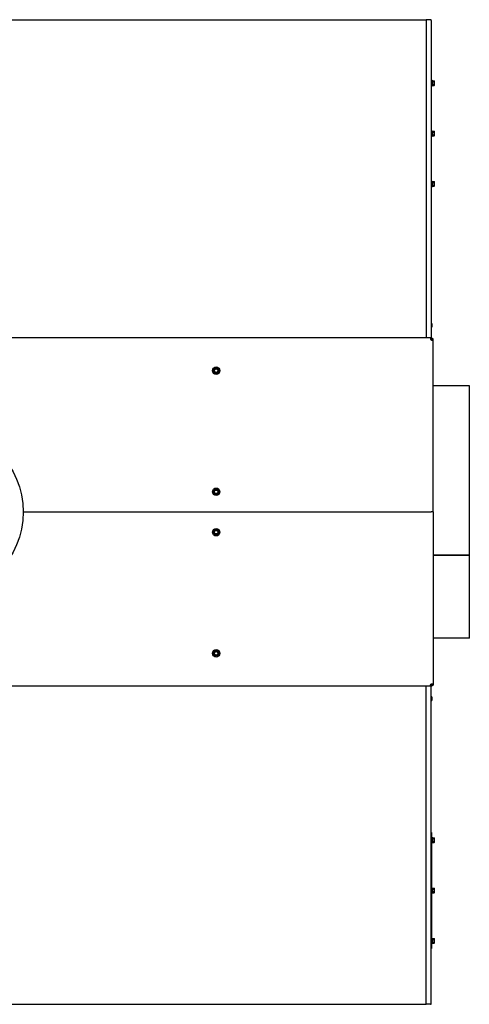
# Model space of a CAD drawing. Header units: millimetres. Extents: x -6676 to 979, y -3974 to 1114.
# Tile 7 of 18: x -2692 to -1800, y -3974 to -2023. Entities that reach past the tile are written whole.
import ezdxf

# ---------------------------------------------------------------- set-up
doc = ezdxf.new("R2010")
doc.units = ezdxf.units.MM
doc.linetypes.add('K5LT_BASIC', pattern=[0])
for name, color, linetype, true_color in [('(c)Серый', 7, 'Continuous', 0xc0c0c0), ('(c)Синий', 7, 'Continuous', 0x004080), ('Системный слой (1)', 7, 'Continuous', 0x282828)]:
    doc.layers.add(name, color=color, linetype=linetype, true_color=true_color)

# ---------------------------------------------------------------- blocks, each defined once
blk = doc.blocks.new('U392')
at = {"layer": '(c)Синий', "color": 150, "linetype": 'K5LT_BASIC', "lineweight": 30, "true_color": 0x0080ff}
for p, q in [((-1877.1, -3341.2), (-1876.8, -3340.4)), ((-1877.1, -3342), (-1877.1, -3341.2)), ((-1876.8, -3343.2), (-1877.1, -3342)), ((-1876.8, -3340.4), (-1876.5, -3339.7)), ((-1875.8, -3343.6), (-1876.8, -3343.2)), ((-1874.5, -3343.7), (-1875.8, -3343.6))]:
    blk.add_line(p, q, dxfattribs=at)
blk = doc.blocks.new('U393')
at = {"layer": '(c)Синий', "color": 150, "linetype": 'K5LT_BASIC', "lineweight": 30, "true_color": 0x0080ff}
for p, q in [((-1876.5, -3341.6), (-1877.1, -3341.2)), ((-1875.6, -3341.7), (-1876.5, -3341.6)), ((-1874.5, -3341.7), (-1875.6, -3341.7))]:
    blk.add_line(p, q, dxfattribs=at)
blk = doc.blocks.new('U394')
at = {"layer": '(c)Синий', "color": 150, "linetype": 'K5LT_BASIC', "lineweight": 30, "true_color": 0x0080ff}
for p, q in [((-1876.3, -3339.6), (-1875.6, -3339.2)), ((-1875.6, -3339.2), (-1874.8, -3339)), ((-1874.8, -3339), (-1874.1, -3338.9)), ((-1874.1, -3338.9), (-1873.1, -3339.1)), ((-1873.1, -3339.1), (-1872.5, -3340)), ((-1872.5, -3340), (-1872.4, -3341.2)), ((-1872.4, -3341.2), (-1872.4, -3341.6))]:
    blk.add_line(p, q, dxfattribs=at)
blk = doc.blocks.new('U395')
at = {"layer": '(c)Синий', "color": 150, "linetype": 'K5LT_BASIC', "lineweight": 30, "true_color": 0x0080ff}
for p, q in [((-1874.9, -3339), (-1874.8, -3339)), ((-1874.8, -3339), (-1874.5, -3339.6)), ((-1874.5, -3339.6), (-1874.4, -3340.5)), ((-1874.4, -3340.5), (-1874.4, -3341.6))]:
    blk.add_line(p, q, dxfattribs=at)
blk = doc.blocks.new('U430')
at = {"layer": '(c)Синий', "color": 150, "linetype": 'K5LT_BASIC', "lineweight": 30, "true_color": 0x0080ff}
for p, q in [((-1876.8, -2654.2), (-1877.1, -2655.4)), ((-1877.1, -2655.4), (-1877.1, -2656.2)), ((-1877.1, -2656.2), (-1876.8, -2657)), ((-1875.8, -2653.8), (-1876.8, -2654.2)), ((-1876.8, -2657), (-1876.5, -2657.7)), ((-1874.5, -2653.7), (-1875.8, -2653.8))]:
    blk.add_line(p, q, dxfattribs=at)
blk = doc.blocks.new('U431')
at = {"layer": '(c)Синий', "color": 150, "linetype": 'K5LT_BASIC', "lineweight": 30, "true_color": 0x0080ff}
for p, q in [((-1876.5, -2655.8), (-1877.1, -2656.2)), ((-1875.6, -2655.7), (-1876.5, -2655.8)), ((-1874.5, -2655.7), (-1875.6, -2655.7))]:
    blk.add_line(p, q, dxfattribs=at)
blk = doc.blocks.new('U432')
at = {"layer": '(c)Синий', "color": 150, "linetype": 'K5LT_BASIC', "lineweight": 30, "true_color": 0x0080ff}
for p, q in [((-1876.3, -2657.8), (-1875.6, -2658.2)), ((-1875.6, -2658.2), (-1874.8, -2658.4)), ((-1874.8, -2658.4), (-1874.1, -2658.5)), ((-1874.1, -2658.5), (-1873.1, -2658.3)), ((-1873.1, -2658.3), (-1872.5, -2657.4)), ((-1872.5, -2657.4), (-1872.4, -2656.2)), ((-1872.4, -2656.2), (-1872.4, -2655.9))]:
    blk.add_line(p, q, dxfattribs=at)
blk = doc.blocks.new('U433')
at = {"layer": '(c)Синий', "color": 150, "linetype": 'K5LT_BASIC', "lineweight": 30, "true_color": 0x0080ff}
for p, q in [((-1874.9, -2658.4), (-1874.8, -2658.4)), ((-1874.8, -2658.4), (-1874.5, -2657.8)), ((-1874.5, -2657.8), (-1874.4, -2656.9)), ((-1874.4, -2656.9), (-1874.4, -2655.9))]:
    blk.add_line(p, q, dxfattribs=at)
blk = doc.blocks.new('U442')
at = {"layer": 'Системный слой (1)', "color": 150, "linetype": 'K5LT_BASIC', "lineweight": 30, "true_color": 0x0080ff}
for p, q in [((-1800.3, -3084), (-1800.3, -2748.7)), ((-1800.3, -3248.7), (-1800.3, -3084.4))]:
    blk.add_line(p, q, dxfattribs=at)

msp = doc.modelspace()

# ---------------------------------------------------------------- linework, layer by layer
at = {"layer": '(c)Серый', "color": 150, "linetype": 'K5LT_BASIC', "lineweight": 30, "true_color": 0x0080ff}
for p, q in [((-1877.3, -2023.2), (-1885.8, -2023.2)), ((-1885.8, -2023.2), (-1885.8, -2653.7)), ((-1875.8, -2024.7), (-1875.8, -2653.7)), ((-1885.8, -3974.3), (-1885.8, -3343.7)), ((-1875.8, -3972.7), (-1875.8, -3343.7)), ((-1875.8, -3373.3), (-1875.8, -3373.7)), ((-1877.3, -3974.3), (-1885.8, -3974.3))]:
    msp.add_line(p, q, dxfattribs=at)
for centre, start, end in [((-1877.3, -2024.7), 0, 90), ((-1877.3, -3972.7), 270, 0)]:
    msp.add_arc(centre, 1.55, start, end, dxfattribs=at)
at = {"layer": '(c)Синий', "color": 150, "linetype": 'K5LT_BASIC', "lineweight": 30, "true_color": 0x0080ff}
for p, q in [((-1874.5, -2653.7), (-3567.3, -2653.7)), ((-1877.1, -2655.4), (-1877.1, -2655.4)), ((-1874.5, -2653.7), (-1874.5, -2655.7)), ((-1874.5, -2655.7), (-1874.5, -2653.7)), ((-1874.5, -2653.7), (-1874.5, -2653.7)), ((-1874.5, -2655.7), (-1874.5, -2655.7)), ((-1874.3, -2655.8), (-1874.4, -2655.9)), ((-1872.4, -2655.9), (-1874.4, -2655.9)), ((-1872.3, -2655.8), (-1874.3, -2655.8)), ((-1874.1, -2658.5), (-1874.1, -2658.5)), ((-1872.4, -2655.9), (-1872.3, -2655.8)), ((-1872.3, -2998.7), (-1872.3, -2655.8)), ((-2684.8, -2998.7), (-1876.3, -2998.7)), ((-2684.8, -2998.7), (-1876.3, -2998.7)), ((-1872.3, -2998.7), (-1876.3, -2998.7)), ((-1872.3, -2998.7), (-1876.3, -2998.7)), ((-1872.3, -2998.7), (-1872.3, -3341.6)), ((-1874.5, -3343.7), (-3567.3, -3343.7)), ((-1877.1, -3342), (-1877.1, -3342)), ((-1874.5, -3341.7), (-1874.5, -3341.7)), ((-1874.5, -3343.7), (-1874.5, -3341.7)), ((-1874.5, -3341.7), (-1874.5, -3343.7)), ((-1874.5, -3343.7), (-1874.5, -3343.7)), ((-1872.4, -3341.6), (-1874.4, -3341.6)), ((-1874.3, -3341.6), (-1874.4, -3341.6)), ((-1872.3, -3341.6), (-1874.3, -3341.6)), ((-1874.1, -3338.9), (-1874.1, -3338.9)), ((-1872.4, -3341.6), (-1872.3, -3341.6))]:
    msp.add_line(p, q, dxfattribs=at)
for centre, start, end in [((-1874.6, -2656), 222.9732, 227.0268), ((-1874.6, -3341.4), 132.9732, 137.0268)]:
    msp.add_arc(centre, 2.5, start, end, dxfattribs=at)
at = {"layer": 'Системный слой (1)', "color": 150, "linetype": 'K5LT_BASIC', "lineweight": 30, "true_color": 0x0080ff}
for p, q in [((-3127.3, -2023.7), (-1885.8, -2023.7)), ((-1875.8, -2133.7), (-1875.1, -2133.7)), ((-1875.1, -2363.7), (-1875.1, -2133.7)), ((-1875.1, -2143.2), (-1874.1, -2143.2)), ((-1874.1, -2143.2), (-1874.1, -2154.2)), ((-1873.7, -2144.1), (-1870.1, -2144.1)), ((-1870.1, -2144.1), (-1869.7, -2144.7)), ((-1869.7, -2145.2), (-1869.7, -2144.7)), ((-1869.7, -2148.7), (-1869.7, -2145.2)), ((-1875.1, -2154.2), (-1874.1, -2154.2)), ((-1873.7, -2146.4), (-1870.1, -2146.4)), ((-1873.7, -2151), (-1870.1, -2151)), ((-1873.7, -2153.3), (-1870.1, -2153.3)), ((-1870.1, -2153.3), (-1869.7, -2152.7)), ((-1869.7, -2152.2), (-1869.7, -2148.7)), ((-1869.7, -2152.7), (-1869.7, -2152.2)), ((-1875.1, -2243.2), (-1874.1, -2243.2)), ((-1874.1, -2243.2), (-1874.1, -2254.2)), ((-1875.1, -2254.2), (-1874.1, -2254.2)), ((-1873.7, -2244.1), (-1870.1, -2244.1)), ((-1873.7, -2246.4), (-1870.1, -2246.4)), ((-1873.7, -2251), (-1870.1, -2251)), ((-1873.7, -2253.3), (-1870.1, -2253.3)), ((-1870.1, -2244.1), (-1869.7, -2244.7)), ((-1870.1, -2253.3), (-1869.7, -2252.7)), ((-1869.7, -2245.2), (-1869.7, -2244.7)), ((-1869.7, -2248.7), (-1869.7, -2245.2)), ((-1869.7, -2252.2), (-1869.7, -2248.7)), ((-1869.7, -2252.7), (-1869.7, -2252.2)), ((-1875.1, -2343.2), (-1874.1, -2343.2)), ((-1875.1, -2354.2), (-1874.1, -2354.2)), ((-1874.1, -2343.2), (-1874.1, -2354.2)), ((-1873.7, -2344.1), (-1870.1, -2344.1)), ((-1873.7, -2346.4), (-1870.1, -2346.4)), ((-1873.7, -2351), (-1870.1, -2351)), ((-1873.7, -2353.3), (-1870.1, -2353.3)), ((-1870.1, -2344.1), (-1869.7, -2344.7)), ((-1870.1, -2353.3), (-1869.7, -2352.7)), ((-1869.7, -2345.2), (-1869.7, -2344.7)), ((-1869.7, -2348.7), (-1869.7, -2345.2)), ((-1869.7, -2352.2), (-1869.7, -2348.7)), ((-1869.7, -2352.7), (-1869.7, -2352.2)), ((-1875.8, -2363.7), (-1875.1, -2363.7)), ((-1874.1, -2631.2), (-1874.1, -2626.2)), ((-2306.7, -2716.2), (-2306.3, -2716.4)), ((-2306.7, -2721.2), (-2306.3, -2721)), ((-2304.3, -2715.2), (-2306.3, -2716.4)), ((-2306.3, -2716.4), (-2306.3, -2718.7)), ((-2306.3, -2718.7), (-2306.3, -2721)), ((-2306.3, -2721), (-2304.3, -2722.2)), ((-2302.3, -2714.1), (-2304.3, -2715.2)), ((-2304.3, -2722.2), (-2302.3, -2723.3)), ((-2302.3, -2713.6), (-2302.3, -2714.1)), ((-2300.3, -2715.2), (-2302.3, -2714.1)), ((-2302.3, -2723.3), (-2300.3, -2722.2)), ((-2302.3, -2723.8), (-2302.3, -2723.3)), ((-2298.3, -2716.4), (-2300.3, -2715.2)), ((-2300.3, -2722.2), (-2298.3, -2721)), ((-2297.9, -2716.2), (-2298.3, -2716.4)), ((-2298.3, -2718.7), (-2298.3, -2716.4)), ((-2298.3, -2721), (-2298.3, -2718.7)), ((-2297.9, -2721.2), (-2298.3, -2721)), ((-1800.3, -2748.7), (-1872.3, -2748.7)), ((-2306.7, -2956.2), (-2306.3, -2956.4)), ((-2306.7, -2961.2), (-2306.3, -2961)), ((-2304.3, -2955.2), (-2306.3, -2956.4)), ((-2306.3, -2956.4), (-2306.3, -2958.7)), ((-2306.3, -2958.7), (-2306.3, -2961)), ((-2306.3, -2961), (-2304.3, -2962.2)), ((-2302.3, -2954.1), (-2304.3, -2955.2)), ((-2304.3, -2962.2), (-2302.3, -2963.3)), ((-2302.3, -2953.6), (-2302.3, -2954.1)), ((-2300.3, -2955.2), (-2302.3, -2954.1)), ((-2302.3, -2963.3), (-2300.3, -2962.2)), ((-2302.3, -2963.8), (-2302.3, -2963.3)), ((-2298.3, -2956.4), (-2300.3, -2955.2)), ((-2300.3, -2962.2), (-2298.3, -2961)), ((-2297.9, -2956.2), (-2298.3, -2956.4)), ((-2298.3, -2958.7), (-2298.3, -2956.4)), ((-2298.3, -2961), (-2298.3, -2958.7)), ((-2297.9, -2961.2), (-2298.3, -2961)), ((-2306.7, -3036.2), (-2306.3, -3036.4)), ((-2306.7, -3041.2), (-2306.3, -3041)), ((-2306.3, -3036.4), (-2304.3, -3035.2)), ((-2306.3, -3038.7), (-2306.3, -3036.4)), ((-2306.3, -3041), (-2306.3, -3038.7)), ((-2304.3, -3042.2), (-2306.3, -3041)), ((-2304.3, -3035.2), (-2302.3, -3034.1)), ((-2302.3, -3043.3), (-2304.3, -3042.2)), ((-2302.3, -3033.6), (-2302.3, -3034.1)), ((-2302.3, -3034.1), (-2300.3, -3035.2)), ((-2300.3, -3042.2), (-2302.3, -3043.3)), ((-2302.3, -3043.8), (-2302.3, -3043.3)), ((-2300.3, -3035.2), (-2298.3, -3036.4)), ((-2298.3, -3041), (-2300.3, -3042.2)), ((-2297.9, -3036.2), (-2298.3, -3036.4)), ((-2298.3, -3036.4), (-2298.3, -3038.7)), ((-2298.3, -3038.7), (-2298.3, -3041)), ((-2297.9, -3041.2), (-2298.3, -3041)), ((-1872.3, -3084), (-1800.3, -3084)), ((-1800.3, -3084.4), (-1872.3, -3084.4)), ((-1800.3, -3084), (-1800.3, -3084.4)), ((-1800.3, -3248.7), (-1872.3, -3248.7)), ((-2306.7, -3276.2), (-2306.3, -3276.4)), ((-2306.3, -3276.4), (-2304.3, -3275.2)), ((-2306.3, -3278.7), (-2306.3, -3276.4)), ((-2304.3, -3275.2), (-2302.3, -3274.1)), ((-2302.3, -3273.6), (-2302.3, -3274.1)), ((-2302.3, -3274.1), (-2300.3, -3275.2)), ((-2300.3, -3275.2), (-2298.3, -3276.4)), ((-2297.9, -3276.2), (-2298.3, -3276.4)), ((-2298.3, -3276.4), (-2298.3, -3278.7)), ((-2306.7, -3281.2), (-2306.3, -3281)), ((-2306.3, -3281), (-2306.3, -3278.7)), ((-2304.3, -3282.2), (-2306.3, -3281)), ((-2302.3, -3283.3), (-2304.3, -3282.2)), ((-2300.3, -3282.2), (-2302.3, -3283.3)), ((-2302.3, -3283.8), (-2302.3, -3283.3)), ((-2298.3, -3281), (-2300.3, -3282.2)), ((-2298.3, -3278.7), (-2298.3, -3281)), ((-2297.9, -3281.2), (-2298.3, -3281)), ((-1875.8, -3372.9), (-1875.8, -3364.5)), ((-1874.1, -3371.2), (-1874.1, -3366.2)), ((-1875.8, -3633.7), (-1875.1, -3633.7)), ((-1875.8, -3633.7), (-1875.8, -3646.4)), ((-1875.1, -3633.7), (-1875.1, -3863.7)), ((-1875.1, -3643.2), (-1874.1, -3643.2)), ((-1874.1, -3643.2), (-1874.1, -3654.2)), ((-1873.7, -3644.1), (-1870.1, -3644.1)), ((-1873.7, -3646.4), (-1870.1, -3646.4)), ((-1870.1, -3644.1), (-1869.7, -3644.7)), ((-1869.7, -3645.2), (-1869.7, -3644.7)), ((-1869.7, -3648.7), (-1869.7, -3645.2)), ((-1875.1, -3654.2), (-1874.1, -3654.2)), ((-1873.7, -3651), (-1870.1, -3651)), ((-1873.7, -3653.3), (-1870.1, -3653.3)), ((-1870.1, -3653.3), (-1869.7, -3652.7)), ((-1869.7, -3652.2), (-1869.7, -3648.7)), ((-1869.7, -3652.7), (-1869.7, -3652.2)), ((-1875.1, -3743.2), (-1874.1, -3743.2)), ((-1874.1, -3743.2), (-1874.1, -3754.2)), ((-1873.7, -3744.1), (-1870.1, -3744.1)), ((-1870.1, -3744.1), (-1869.7, -3744.7)), ((-1869.7, -3745.2), (-1869.7, -3744.7)), ((-1869.7, -3748.7), (-1869.7, -3745.2)), ((-1875.1, -3754.2), (-1874.1, -3754.2)), ((-1873.7, -3746.4), (-1870.1, -3746.4)), ((-1873.7, -3751), (-1870.1, -3751)), ((-1873.7, -3753.3), (-1870.1, -3753.3)), ((-1870.1, -3753.3), (-1869.7, -3752.7)), ((-1869.7, -3752.2), (-1869.7, -3748.7)), ((-1869.7, -3752.7), (-1869.7, -3752.2)), ((-1875.1, -3843.2), (-1874.1, -3843.2)), ((-1874.1, -3843.2), (-1874.1, -3854.2)), ((-1875.1, -3854.2), (-1874.1, -3854.2)), ((-1873.7, -3844.1), (-1870.1, -3844.1)), ((-1873.7, -3846.4), (-1870.1, -3846.4)), ((-1873.7, -3851), (-1870.1, -3851)), ((-1873.7, -3853.3), (-1870.1, -3853.3)), ((-1870.1, -3844.1), (-1869.7, -3844.7)), ((-1870.1, -3853.3), (-1869.7, -3852.7)), ((-1869.7, -3845.2), (-1869.7, -3844.7)), ((-1869.7, -3848.7), (-1869.7, -3845.2)), ((-1869.7, -3852.2), (-1869.7, -3848.7)), ((-1869.7, -3852.7), (-1869.7, -3852.2)), ((-1875.8, -3863.7), (-1875.1, -3863.7)), ((-3127.3, -3973.7), (-1885.8, -3973.7))]:
    msp.add_line(p, q, dxfattribs=at)
for centre, radius in [((-2302.3, -2718.7), 7.5), ((-2302.3, -2718.7), 5.5), ((-2302.3, -2718.7), 3.55), ((-2852.3, -2998.7), 167.5), ((-2302.3, -2958.7), 7.5), ((-2302.3, -2958.7), 5.5), ((-2302.3, -2958.7), 3.55), ((-2302.3, -3038.7), 7.5), ((-2302.3, -3038.7), 5.5), ((-2302.3, -3038.7), 3.55), ((-2302.3, -3278.7), 7.5), ((-2302.3, -3278.7), 5.5), ((-2302.3, -3278.7), 3.55)]:
    msp.add_circle(centre, radius, dxfattribs=at)
for centre, radius, start, end in [((-1875.8, -2626.2), 1.7, 0, 90), ((-1875.8, -2631.2), 1.7, 270, 0), ((-2302.3, -2718.7), 4, 120, 180), ((-2302.3, -2718.7), 4, 180, 240), ((-2302.3, -2718.7), 4, 60, 120), ((-2302.3, -2718.7), 4, 240, 300), ((-2302.3, -2718.7), 4, 0, 60), ((-2302.3, -2718.7), 4, 300, 0), ((-2302.3, -2958.7), 4, 120, 180), ((-2302.3, -2958.7), 4, 180, 240), ((-2302.3, -2958.7), 4, 60, 120), ((-2302.3, -2958.7), 4, 240, 300), ((-2302.3, -2958.7), 4, 0, 60), ((-2302.3, -2958.7), 4, 300, 0), ((-2302.3, -3038.7), 4, 120, 180), ((-2302.3, -3038.7), 4, 180, 240), ((-2302.3, -3038.7), 4, 60, 120), ((-2302.3, -3038.7), 4, 240, 300), ((-2302.3, -3038.7), 4, 0, 60), ((-2302.3, -3038.7), 4, 300, 0), ((-2302.3, -3278.7), 4, 120, 180), ((-2302.3, -3278.7), 4, 60, 120), ((-2302.3, -3278.7), 4, 0, 60), ((-2302.3, -3278.7), 4, 180, 240), ((-2302.3, -3278.7), 4, 240, 300), ((-2302.3, -3278.7), 4, 300, 0), ((-1875.8, -3366.2), 1.7, 0, 90), ((-1875.8, -3371.2), 1.7, 270, 0)]:
    msp.add_arc(centre, radius, start, end, dxfattribs=at)
for centre, major_axis, ratio, start_param, end_param in [((-1873.7, -2143.6), (0, -0.462), 0.866025, 4.712389, 6.283185), ((-1873.7, -2146.2), (0.4, 0), 0.57735, 3.141593, 4.712389), ((-1873.7, -2151.2), (-0.4, 0), 0.57735, 4.712389, 6.283185), ((-1873.7, -2153.8), (0, 0.462), 0.866025, 0, 1.570796), ((-1873.7, -2243.6), (0, -0.462), 0.866025, 4.712389, 6.283185), ((-1873.7, -2246.2), (0.4, 0), 0.57735, 3.141593, 4.712389), ((-1873.7, -2251.2), (-0.4, 0), 0.57735, 4.712389, 6.283185), ((-1873.7, -2253.8), (0, 0.462), 0.866025, 0, 1.570796), ((-1873.7, -2343.6), (0, -0.462), 0.866025, 4.712389, 6.283185), ((-1873.7, -2346.2), (0.4, 0), 0.57735, 3.141593, 4.712389), ((-1873.7, -2351.2), (-0.4, 0), 0.57735, 4.712389, 6.283185), ((-1873.7, -2353.8), (0, 0.462), 0.866025, 0, 1.570796), ((-1873.7, -3643.6), (0, -0.462), 0.866025, 4.712389, 6.283185), ((-1873.7, -3646.2), (0.4, 0), 0.57735, 3.141593, 4.712389), ((-1873.7, -3651.2), (-0.4, 0), 0.57735, 4.712389, 6.283185), ((-1873.7, -3653.8), (0, 0.462), 0.866025, 0, 1.570796), ((-1873.7, -3743.6), (0, -0.462), 0.866025, 4.712389, 6.283185), ((-1873.7, -3746.2), (0.4, 0), 0.57735, 3.141593, 4.712389), ((-1873.7, -3751.2), (-0.4, 0), 0.57735, 4.712389, 6.283185), ((-1873.7, -3753.8), (0, 0.462), 0.866025, 0, 1.570796), ((-1873.7, -3843.6), (0, -0.462), 0.866025, 4.712389, 6.283185), ((-1873.7, -3846.2), (0.4, 0), 0.57735, 3.141593, 4.712389), ((-1873.7, -3851.2), (-0.4, 0), 0.57735, 4.712389, 6.283185), ((-1873.7, -3853.8), (0, 0.462), 0.866025, 0, 1.570796)]:
    msp.add_ellipse(centre, major_axis=major_axis, ratio=ratio, start_param=start_param, end_param=end_param, dxfattribs=at)
for points, knots in [([(-1869.7, -2145.2), (-1869.7, -2145.2), (-1869.7, -2145), (-1869.8, -2144.7), (-1869.9, -2144.4), (-1870, -2144.2), (-1870.1, -2144.1)], [0, 0, 0, 0, 1.514602, 2.909908, 4.412162, 7, 7, 7, 7]), ([(-1870.1, -2146.4), (-1870, -2146.2), (-1869.9, -2146), (-1869.8, -2145.7), (-1869.7, -2145.5), (-1869.7, -2145.3), (-1869.7, -2145.2)], [0, 0, 0, 0, 2.716485, 3.971152, 5.358814, 7, 7, 7, 7]), ([(-1869.7, -2148.7), (-1869.7, -2148.6), (-1869.7, -2148.5), (-1869.7, -2148.3), (-1869.7, -2148.2), (-1869.7, -2148), (-1869.7, -2147.9), (-1869.8, -2147.8), (-1869.8, -2147.6), (-1869.8, -2147.3), (-1869.9, -2146.9), (-1870, -2146.6), (-1870, -2146.4), (-1870.1, -2146.4)], [0, 0, 0, 0, 1.025449, 2.050899, 3.076348, 3.589073, 4.101798, 5.003688, 5.905579, 7.709361, 9.644036, 11.721565, 12.639442, 12.639442, 12.639442, 12.639442]), ([(-1870.1, -2151), (-1870.1, -2151), (-1870.1, -2151), (-1870, -2151), (-1870, -2150.9), (-1870, -2150.9), (-1870, -2150.7), (-1869.9, -2150.5), (-1869.8, -2150.1), (-1869.8, -2149.8), (-1869.7, -2149.6), (-1869.7, -2149.4), (-1869.7, -2149.2), (-1869.7, -2149), (-1869.7, -2148.8), (-1869.7, -2148.7)], [0, 0, 0, 0, 0.061033, 0.152582, 0.335681, 0.701878, 1.434272, 2.868543, 4.81921, 6.864755, 8.308427, 9.030262, 9.752098, 11.19577, 12.639442, 12.639442, 12.639442, 12.639442]), ([(-1869.7, -2152.2), (-1869.7, -2152.1), (-1869.7, -2151.9), (-1869.8, -2151.7), (-1869.9, -2151.4), (-1870, -2151.2), (-1870.1, -2151)], [0, 0, 0, 0, 1.514603, 2.909909, 4.412163, 7, 7, 7, 7]), ([(-1870.1, -2153.3), (-1870, -2153.2), (-1869.9, -2153.1), (-1869.8, -2152.9), (-1869.8, -2152.7), (-1869.7, -2152.4), (-1869.7, -2152.3), (-1869.7, -2152.2)], [0, 0, 0, 0, 2.106246, 3.104131, 4.537972, 6.124023, 8, 8, 8, 8]), ([(-1869.7, -2245.2), (-1869.7, -2245.2), (-1869.7, -2245), (-1869.8, -2244.7), (-1869.9, -2244.4), (-1870, -2244.2), (-1870.1, -2244.1)], [0, 0, 0, 0, 1.514602, 2.909908, 4.412162, 7, 7, 7, 7]), ([(-1870.1, -2246.4), (-1870, -2246.2), (-1869.9, -2246), (-1869.8, -2245.7), (-1869.7, -2245.5), (-1869.7, -2245.3), (-1869.7, -2245.2)], [0, 0, 0, 0, 2.716485, 3.971152, 5.358814, 7, 7, 7, 7]), ([(-1869.7, -2248.7), (-1869.7, -2248.6), (-1869.7, -2248.5), (-1869.7, -2248.3), (-1869.7, -2248.2), (-1869.7, -2248), (-1869.7, -2247.9), (-1869.8, -2247.8), (-1869.8, -2247.6), (-1869.8, -2247.3), (-1869.9, -2246.9), (-1870, -2246.6), (-1870, -2246.4), (-1870.1, -2246.4)], [0, 0, 0, 0, 1.025449, 2.050899, 3.076348, 3.589073, 4.101798, 5.003688, 5.905579, 7.709361, 9.644036, 11.721565, 12.639442, 12.639442, 12.639442, 12.639442]), ([(-1870.1, -2251), (-1870.1, -2251), (-1870.1, -2251), (-1870, -2251), (-1870, -2250.9), (-1870, -2250.9), (-1870, -2250.7), (-1869.9, -2250.5), (-1869.8, -2250.1), (-1869.8, -2249.8), (-1869.7, -2249.6), (-1869.7, -2249.4), (-1869.7, -2249.2), (-1869.7, -2249), (-1869.7, -2248.8), (-1869.7, -2248.7)], [0, 0, 0, 0, 0.061033, 0.152582, 0.335681, 0.701878, 1.434272, 2.868543, 4.81921, 6.864755, 8.308427, 9.030262, 9.752098, 11.19577, 12.639442, 12.639442, 12.639442, 12.639442]), ([(-1869.7, -2252.2), (-1869.7, -2252.1), (-1869.7, -2251.9), (-1869.8, -2251.7), (-1869.9, -2251.4), (-1870, -2251.2), (-1870.1, -2251)], [0, 0, 0, 0, 1.514603, 2.909909, 4.412163, 7, 7, 7, 7]), ([(-1870.1, -2253.3), (-1870, -2253.2), (-1869.9, -2253.1), (-1869.8, -2252.9), (-1869.8, -2252.7), (-1869.7, -2252.4), (-1869.7, -2252.3), (-1869.7, -2252.2)], [0, 0, 0, 0, 2.106246, 3.104131, 4.537972, 6.124023, 8, 8, 8, 8]), ([(-1869.7, -2345.2), (-1869.7, -2345.2), (-1869.7, -2345), (-1869.8, -2344.7), (-1869.9, -2344.4), (-1870, -2344.2), (-1870.1, -2344.1)], [0, 0, 0, 0, 1.514602, 2.909908, 4.412162, 7, 7, 7, 7]), ([(-1870.1, -2346.4), (-1870, -2346.2), (-1869.9, -2346), (-1869.8, -2345.7), (-1869.7, -2345.5), (-1869.7, -2345.3), (-1869.7, -2345.2)], [0, 0, 0, 0, 2.716485, 3.971152, 5.358814, 7, 7, 7, 7]), ([(-1869.7, -2348.7), (-1869.7, -2348.6), (-1869.7, -2348.5), (-1869.7, -2348.3), (-1869.7, -2348.2), (-1869.7, -2348), (-1869.7, -2347.9), (-1869.8, -2347.8), (-1869.8, -2347.6), (-1869.8, -2347.3), (-1869.9, -2346.9), (-1870, -2346.6), (-1870, -2346.4), (-1870.1, -2346.4)], [0, 0, 0, 0, 1.025449, 2.050899, 3.076348, 3.589073, 4.101798, 5.003688, 5.905579, 7.709361, 9.644036, 11.721565, 12.639442, 12.639442, 12.639442, 12.639442]), ([(-1870.1, -2351), (-1870.1, -2351), (-1870.1, -2351), (-1870, -2351), (-1870, -2350.9), (-1870, -2350.9), (-1870, -2350.7), (-1869.9, -2350.5), (-1869.8, -2350.1), (-1869.8, -2349.8), (-1869.7, -2349.6), (-1869.7, -2349.4), (-1869.7, -2349.2), (-1869.7, -2349), (-1869.7, -2348.8), (-1869.7, -2348.7)], [0, 0, 0, 0, 0.061033, 0.152582, 0.335681, 0.701878, 1.434272, 2.868543, 4.81921, 6.864755, 8.308427, 9.030262, 9.752098, 11.19577, 12.639442, 12.639442, 12.639442, 12.639442]), ([(-1869.7, -2352.2), (-1869.7, -2352.1), (-1869.7, -2351.9), (-1869.8, -2351.7), (-1869.9, -2351.4), (-1870, -2351.2), (-1870.1, -2351)], [0, 0, 0, 0, 1.514603, 2.909909, 4.412163, 7, 7, 7, 7]), ([(-1870.1, -2353.3), (-1870, -2353.2), (-1869.9, -2353.1), (-1869.8, -2352.9), (-1869.8, -2352.7), (-1869.7, -2352.4), (-1869.7, -2352.3), (-1869.7, -2352.2)], [0, 0, 0, 0, 2.106246, 3.104131, 4.537972, 6.124023, 8, 8, 8, 8]), ([(-1869.7, -3645.2), (-1869.7, -3645.2), (-1869.7, -3645), (-1869.8, -3644.7), (-1869.9, -3644.4), (-1870, -3644.2), (-1870.1, -3644.1)], [0, 0, 0, 0, 1.514602, 2.909908, 4.412162, 7, 7, 7, 7]), ([(-1870.1, -3646.4), (-1870, -3646.2), (-1869.9, -3646), (-1869.8, -3645.7), (-1869.7, -3645.5), (-1869.7, -3645.3), (-1869.7, -3645.2)], [0, 0, 0, 0, 2.716485, 3.971152, 5.358814, 7, 7, 7, 7]), ([(-1869.7, -3648.7), (-1869.7, -3648.6), (-1869.7, -3648.5), (-1869.7, -3648.3), (-1869.7, -3648.2), (-1869.7, -3648), (-1869.7, -3647.9), (-1869.8, -3647.8), (-1869.8, -3647.6), (-1869.8, -3647.3), (-1869.9, -3646.9), (-1870, -3646.6), (-1870, -3646.4), (-1870.1, -3646.4)], [0, 0, 0, 0, 1.025449, 2.050899, 3.076348, 3.589073, 4.101798, 5.003688, 5.905579, 7.709361, 9.644036, 11.721565, 12.639442, 12.639442, 12.639442, 12.639442]), ([(-1870.1, -3651), (-1870.1, -3651), (-1870.1, -3651), (-1870, -3651), (-1870, -3650.9), (-1870, -3650.9), (-1870, -3650.7), (-1869.9, -3650.5), (-1869.8, -3650.1), (-1869.8, -3649.8), (-1869.7, -3649.6), (-1869.7, -3649.4), (-1869.7, -3649.2), (-1869.7, -3649), (-1869.7, -3648.8), (-1869.7, -3648.7)], [0, 0, 0, 0, 0.061033, 0.152582, 0.335681, 0.701878, 1.434272, 2.868543, 4.81921, 6.864755, 8.308427, 9.030262, 9.752098, 11.19577, 12.639442, 12.639442, 12.639442, 12.639442]), ([(-1869.7, -3652.2), (-1869.7, -3652.1), (-1869.7, -3651.9), (-1869.8, -3651.7), (-1869.9, -3651.4), (-1870, -3651.2), (-1870.1, -3651)], [0, 0, 0, 0, 1.514603, 2.909909, 4.412163, 7, 7, 7, 7]), ([(-1870.1, -3653.3), (-1870, -3653.2), (-1869.9, -3653.1), (-1869.8, -3652.9), (-1869.8, -3652.7), (-1869.7, -3652.4), (-1869.7, -3652.3), (-1869.7, -3652.2)], [0, 0, 0, 0, 2.106246, 3.104131, 4.537972, 6.124023, 8, 8, 8, 8]), ([(-1869.7, -3745.2), (-1869.7, -3745.2), (-1869.7, -3745), (-1869.8, -3744.7), (-1869.9, -3744.4), (-1870, -3744.2), (-1870.1, -3744.1)], [0, 0, 0, 0, 1.514602, 2.909908, 4.412162, 7, 7, 7, 7]), ([(-1870.1, -3746.4), (-1870, -3746.2), (-1869.9, -3746), (-1869.8, -3745.7), (-1869.7, -3745.5), (-1869.7, -3745.3), (-1869.7, -3745.2)], [0, 0, 0, 0, 2.716485, 3.971152, 5.358814, 7, 7, 7, 7]), ([(-1869.7, -3748.7), (-1869.7, -3748.6), (-1869.7, -3748.5), (-1869.7, -3748.3), (-1869.7, -3748.2), (-1869.7, -3748), (-1869.7, -3747.9), (-1869.8, -3747.8), (-1869.8, -3747.6), (-1869.8, -3747.3), (-1869.9, -3746.9), (-1870, -3746.6), (-1870, -3746.4), (-1870.1, -3746.4)], [0, 0, 0, 0, 1.025449, 2.050899, 3.076348, 3.589073, 4.101798, 5.003688, 5.905579, 7.709361, 9.644036, 11.721565, 12.639442, 12.639442, 12.639442, 12.639442]), ([(-1870.1, -3751), (-1870.1, -3751), (-1870.1, -3751), (-1870, -3751), (-1870, -3750.9), (-1870, -3750.9), (-1870, -3750.7), (-1869.9, -3750.5), (-1869.8, -3750.1), (-1869.8, -3749.8), (-1869.7, -3749.6), (-1869.7, -3749.4), (-1869.7, -3749.2), (-1869.7, -3749), (-1869.7, -3748.8), (-1869.7, -3748.7)], [0, 0, 0, 0, 0.061033, 0.152582, 0.335681, 0.701878, 1.434272, 2.868543, 4.81921, 6.864755, 8.308427, 9.030262, 9.752098, 11.19577, 12.639442, 12.639442, 12.639442, 12.639442]), ([(-1869.7, -3752.2), (-1869.7, -3752.1), (-1869.7, -3751.9), (-1869.8, -3751.7), (-1869.9, -3751.4), (-1870, -3751.2), (-1870.1, -3751)], [0, 0, 0, 0, 1.514603, 2.909909, 4.412163, 7, 7, 7, 7]), ([(-1870.1, -3753.3), (-1870, -3753.2), (-1869.9, -3753.1), (-1869.8, -3752.9), (-1869.8, -3752.7), (-1869.7, -3752.4), (-1869.7, -3752.3), (-1869.7, -3752.2)], [0, 0, 0, 0, 2.106246, 3.104131, 4.537972, 6.124023, 8, 8, 8, 8]), ([(-1869.7, -3845.2), (-1869.7, -3845.2), (-1869.7, -3845), (-1869.8, -3844.7), (-1869.9, -3844.4), (-1870, -3844.2), (-1870.1, -3844.1)], [0, 0, 0, 0, 1.514602, 2.909908, 4.412162, 7, 7, 7, 7]), ([(-1870.1, -3846.4), (-1870, -3846.2), (-1869.9, -3846), (-1869.8, -3845.7), (-1869.7, -3845.5), (-1869.7, -3845.3), (-1869.7, -3845.2)], [0, 0, 0, 0, 2.716485, 3.971152, 5.358814, 7, 7, 7, 7]), ([(-1869.7, -3848.7), (-1869.7, -3848.6), (-1869.7, -3848.5), (-1869.7, -3848.3), (-1869.7, -3848.2), (-1869.7, -3848), (-1869.7, -3847.9), (-1869.8, -3847.8), (-1869.8, -3847.6), (-1869.8, -3847.3), (-1869.9, -3846.9), (-1870, -3846.6), (-1870, -3846.4), (-1870.1, -3846.4)], [0, 0, 0, 0, 1.025449, 2.050899, 3.076348, 3.589073, 4.101798, 5.003688, 5.905579, 7.709361, 9.644036, 11.721565, 12.639442, 12.639442, 12.639442, 12.639442]), ([(-1870.1, -3851), (-1870.1, -3851), (-1870.1, -3851), (-1870, -3851), (-1870, -3850.9), (-1870, -3850.9), (-1870, -3850.7), (-1869.9, -3850.5), (-1869.8, -3850.1), (-1869.8, -3849.8), (-1869.7, -3849.6), (-1869.7, -3849.4), (-1869.7, -3849.2), (-1869.7, -3849), (-1869.7, -3848.8), (-1869.7, -3848.7)], [0, 0, 0, 0, 0.061033, 0.152582, 0.335681, 0.701878, 1.434272, 2.868543, 4.81921, 6.864755, 8.308427, 9.030262, 9.752098, 11.19577, 12.639442, 12.639442, 12.639442, 12.639442]), ([(-1869.7, -3852.2), (-1869.7, -3852.1), (-1869.7, -3851.9), (-1869.8, -3851.7), (-1869.9, -3851.4), (-1870, -3851.2), (-1870.1, -3851)], [0, 0, 0, 0, 1.514603, 2.909909, 4.412163, 7, 7, 7, 7]), ([(-1870.1, -3853.3), (-1870, -3853.2), (-1869.9, -3853.1), (-1869.8, -3852.9), (-1869.8, -3852.7), (-1869.7, -3852.4), (-1869.7, -3852.3), (-1869.7, -3852.2)], [0, 0, 0, 0, 2.106246, 3.104131, 4.537972, 6.124023, 8, 8, 8, 8])]:
    msp.add_open_spline(points, degree=3, knots=knots, dxfattribs=at)

# ---------------------------------------------------------------- block references
at = {"layer": '(c)Синий'}
for name in ['U430', 'U431', 'U432', 'U433', 'U392', 'U393', 'U394', 'U395']:
    msp.add_blockref(name, (0, 0), dxfattribs=at)
at = {"layer": 'Системный слой (1)'}
msp.add_blockref('U442', (0, 0), dxfattribs=at)

doc.saveas('drawing.dxf')
